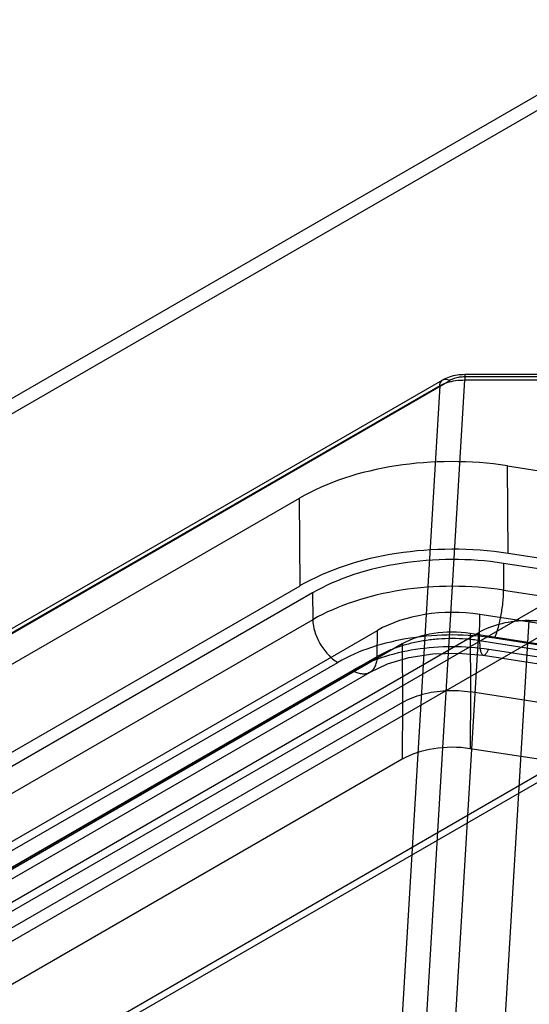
# Model space of a CAD drawing. Header units: millimetres. Extents: x 53 to 409, y 154 to 491.
# Tile 28 of 42: x 157 to 171, y 415 to 443. Entities that reach past the tile are written whole.
import ezdxf

# ---------------------------------------------------------------- set-up
doc = ezdxf.new("R2010")
doc.units = ezdxf.units.MM
doc.header["$LTSCALE"] = 41.89985
doc.layers.get('0').update_dxf_attribs({"linetype": 'CONTINUOUS'})

msp = doc.modelspace()

# ---------------------------------------------------------------- linework, layer by layer
at = {"color": 7, "linetype": 'CONTINUOUS'}
for p, q in [((257.179, 490.439), (66.98, 380.628)), ((257.994, 490.473), (67.769, 380.647)), ((133.541, 404.531), (273.38, 485.266)), ((133.939, 403.91), (273.778, 484.646)), ((169.237, 432.94), (169.237, 432.779)), ((169.237, 432.94), (173.641, 432.94)), ((76.234, 379.45), (168.612, 432.785)), ((76.434, 379.43), (168.812, 432.765)), ((164.605, 355.347), (169.237, 432.779)), ((173.641, 432.866), (169.237, 432.866)), ((169.237, 432.779), (173.641, 432.779)), ((168.53, 432.618), (76.151, 379.284)), ((168.53, 432.618), (163.897, 355.167)), ((170.462, 427.863), (170.447, 430.347)), ((170.447, 430.347), (184.697, 428.142)), ((98.44, 391.264), (164.555, 429.435)), ((164.571, 426.952), (164.555, 429.435)), ((184.684, 425.663), (170.462, 427.863)), ((170.333, 427.584), (170.338, 426.825)), ((184.554, 425.385), (170.333, 427.584)), ((98.491, 388.801), (164.571, 426.952)), ((180.695, 427.012), (137.566, 402.112)), ((137.762, 402.022), (180.995, 426.982)), ((170.338, 426.825), (184.55, 424.626)), ((164.925, 426.748), (98.845, 388.597)), ((164.925, 426.748), (164.929, 425.988)), ((164.929, 425.988), (98.861, 387.844)), ((171.048, 425.963), (166.47, 349.43)), ((169.655, 425.396), (169.66, 426.135)), ((183.881, 423.935), (169.66, 426.135)), ((171.048, 425.963), (171.615, 425.963)), ((100.684, 387.536), (166.763, 425.686)), ((166.758, 424.947), (166.763, 425.686)), ((94.27, 382.114), (169.633, 425.625)), ((165.055, 349.092), (169.633, 425.625)), ((169.391, 425.599), (169.401, 423.944)), ((183.631, 423.396), (169.391, 425.599)), ((169.655, 425.396), (183.885, 423.194)), ((184.291, 423.267), (170.079, 425.465)), ((167.459, 425.3), (101.356, 387.136)), ((167.459, 425.3), (167.47, 423.645)), ((169.914, 425.151), (184.144, 422.95)), ((100.668, 386.791), (166.758, 424.947)), ((169.761, 424.979), (183.991, 422.778)), ((99.568, 386.634), (165.636, 424.778)), ((99.961, 386.396), (166.051, 424.553)), ((100.461, 386.347), (166.551, 424.504)), ((169.401, 423.944), (169.391, 422.333)), ((183.622, 421.744), (169.401, 423.944)), ((167.47, 423.645), (101.391, 385.494)), ((167.47, 423.645), (167.459, 422.034)), ((183.631, 420.13), (169.391, 422.333)), ((167.459, 422.034), (101.356, 383.87))]:
    msp.add_line(p, q, dxfattribs=at)
msp.add_lwpolyline([(166.551, 424.504), (167.043, 424.734), (167.649, 424.914), (168.334, 425.021), (169.053, 425.044), (169.761, 424.979)], dxfattribs=at)
for centre, major_axis, ratio, start_param, end_param in [((168.869, 426.944), (6.1, -0.001), 0.577444, 1.309191, 2.356212), ((168.884, 424.461), (6.1, -0.001), 0.577444, 1.309191, 2.356212), ((168.884, 424.461), (5.6, 0), 0.577444, 1.309191, 2.356212), ((168.884, 424.461), (3, 0), 0.577444, 1.309191, 2.356212), ((171.05, 424.808), (2.002, -0.002), 0.576877, 1.572679, 2.357852), ((168.874, 424.484), (2, 0), 0.577444, 1.309191, 2.356212), ((168.874, 421.218), (2, 0), 0.577444, 1.309191, 2.356212)]:
    msp.add_ellipse(centre, major_axis=major_axis, ratio=ratio, start_param=start_param, end_param=end_param, dxfattribs=at)
for points, knots in [([(168.612, 432.785), (168.674, 432.82), (168.807, 432.879), (169.018, 432.929), (169.164, 432.94), (169.237, 432.94)], [0, 0, 0, 0, 0.329294, 0.664636, 1, 1, 1, 1]), ([(168.53, 432.618), (168.532, 432.664), (168.551, 432.756), (168.684, 432.823), (168.771, 432.789), (168.812, 432.765)], [0, 0, 0, 0, 0.349043, 0.640312, 1, 1, 1, 1]), ([(168.53, 432.618), (168.595, 432.656), (168.742, 432.717), (168.981, 432.77), (169.15, 432.78), (169.237, 432.779)], [0, 0, 0, 0, 0.308178, 0.645859, 1, 1, 1, 1]), ([(169.237, 432.866), (169.185, 432.866), (169.083, 432.859), (168.939, 432.825), (168.851, 432.788), (168.812, 432.765)], [0, 0, 0, 0, 0.353626, 0.691448, 1, 1, 1, 1]), ([(170.338, 426.825), (169.859, 426.898), (168.887, 426.97), (167.453, 426.862), (166.113, 426.55), (165.294, 426.198), (164.929, 425.988)], [0, 0, 0, 0, 0.261072, 0.523177, 0.773167, 1, 1, 1, 1]), ([(170.079, 425.465), (170.119, 425.551), (170.187, 425.753), (170.265, 426.087), (170.32, 426.452), (170.337, 426.703), (170.338, 426.825)], [0, 0, 0, 0, 0.204249, 0.457701, 0.737533, 1, 1, 1, 1]), ([(164.929, 425.988), (164.931, 425.875), (164.975, 425.638), (165.124, 425.301), (165.343, 424.999), (165.534, 424.837), (165.636, 424.778)], [0, 0, 0, 0, 0.234629, 0.490748, 0.755805, 1, 1, 1, 1]), ([(170.079, 425.465), (169.686, 425.526), (168.888, 425.585), (167.711, 425.498), (166.611, 425.241), (165.937, 424.952), (165.636, 424.778)], [0, 0, 0, 0, 0.261201, 0.52245, 0.772039, 1, 1, 1, 1]), ([(169.655, 425.396), (169.528, 425.415), (169.269, 425.444), (168.879, 425.458), (168.489, 425.443), (168.105, 425.399), (167.734, 425.327), (167.383, 425.228), (167.057, 425.104), (166.854, 425.002), (166.758, 424.947)], [0, 0, 0, 0, 0.129895, 0.261242, 0.392601, 0.522471, 0.64938, 0.772013, 0.889199, 1, 1, 1, 1]), ([(169.655, 425.396), (169.656, 425.35), (169.659, 425.265), (169.67, 425.163), (169.684, 425.093), (169.697, 425.052), (169.713, 425.019), (169.73, 424.995), (169.748, 424.982), (169.763, 424.979), (169.778, 424.979), (169.799, 424.986), (169.822, 425.005), (169.846, 425.031), (169.879, 425.079), (169.9, 425.121), (169.914, 425.151)], [0, 0, 0, 0, 0.197597, 0.371039, 0.444775, 0.50821, 0.560732, 0.602889, 0.637009, 0.652677, 0.668423, 0.702989, 0.745109, 0.79634, 0.856564, 1, 1, 1, 1]), ([(166.051, 424.553), (166.313, 424.704), (166.898, 424.956), (167.855, 425.179), (168.879, 425.255), (169.572, 425.204), (169.914, 425.151)], [0, 0, 0, 0, 0.227946, 0.477549, 0.738811, 1, 1, 1, 1]), ([(166.051, 424.553), (166.092, 424.53), (166.175, 424.49), (166.305, 424.456), (166.433, 424.455), (166.55, 424.495), (166.645, 424.573), (166.711, 424.682), (166.749, 424.81), (166.757, 424.901), (166.758, 424.947)], [0, 0, 0, 0, 0.136248, 0.265898, 0.387153, 0.50203, 0.616504, 0.736724, 0.865058, 1, 1, 1, 1]), ([(167.47, 423.645), (167.647, 423.747), (168.055, 423.904), (168.713, 424.001), (169.173, 423.979), (169.401, 423.944)], [0, 0, 0, 0, 0.309108, 0.65104, 1, 1, 1, 1])]:
    msp.add_open_spline(points, degree=3, knots=knots, dxfattribs=at)

doc.saveas('drawing.dxf')
